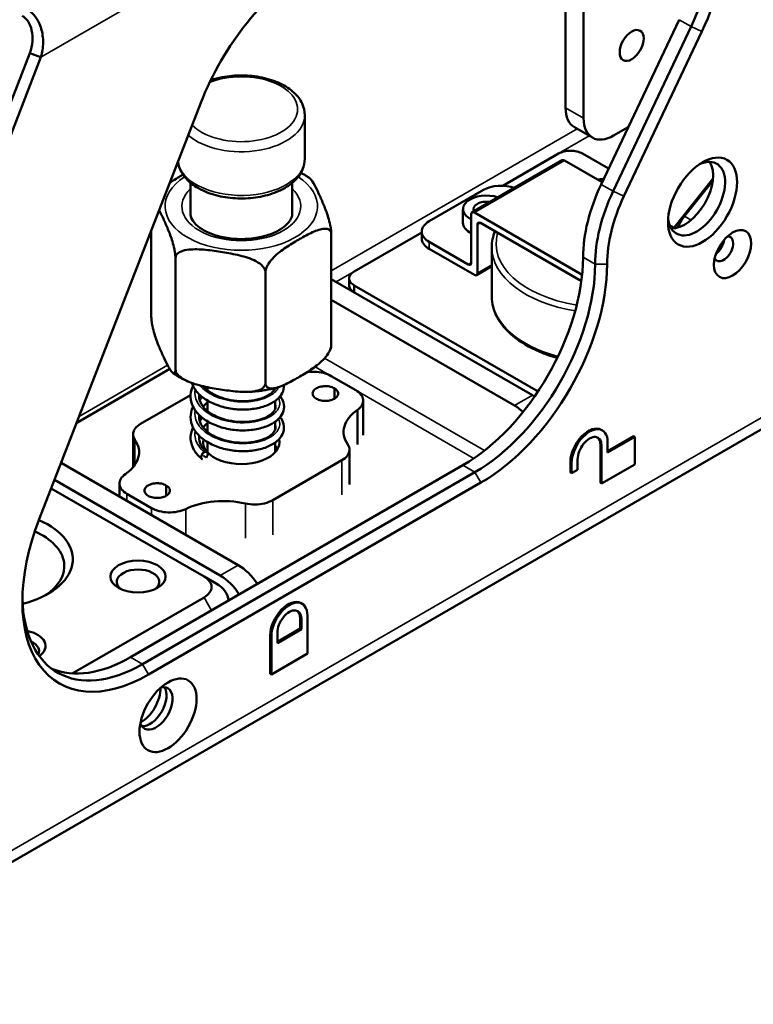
# Paper-space layout 'Sheet_1' of a CAD drawing. Header units: millimetres. Extents: x 0.8 to 58.3, y 0.8 to 58.3.
# Tile 20 of 42: x 51.9 to 55.3, y 10.9 to 15.5. Entities that reach past the tile are written whole.
import ezdxf

# ---------------------------------------------------------------- set-up
doc = ezdxf.new("R2010")
doc.units = ezdxf.units.MM
doc.layers.add('Visible (ISO)', color=7, linetype='Continuous', lineweight=50)
doc.layers.add('Visible Narrow (ISO)', color=7, linetype='Continuous', lineweight=35)

psp = doc.layouts.new('Sheet_1')

# ---------------------------------------------------------------- linework, layer by layer
at = {"layer": 'Visible (ISO)'}
for p, q in [((54.54947, 16.46575), (54.54947, 15.03197)), ((54.46595, 16.41753), (54.46595, 15.08019)), ((54.99178, 15.48869), (54.63055, 14.72532)), ((55.04746, 15.45654), (54.68623, 14.69318)), ((54.73632, 14.67063), (55.09755, 15.434)), ((51.31513, 13.61466), (51.98215, 15.33381)), ((51.36708, 13.59644), (52.0341, 15.31558)), ((52.0341, 15.31558), (51.98215, 15.33381)), ((52.77509, 15.10378), (52.02606, 13.17326)), ((53.25687, 14.84392), (53.25687, 15.04644)), ((54.59024, 14.94186), (54.50672, 14.99008)), ((54.75604, 14.99051), (54.68866, 14.95161)), ((54.03296, 14.59577), (54.45054, 14.83686)), ((54.43254, 14.86803), (54.17465, 14.71913)), ((54.46038, 14.83589), (54.63513, 14.735)), ((54.665, 14.79812), (54.5439, 14.86803)), ((54.96843, 14.52607), (55.14859, 14.75028)), ((52.72643, 14.73286), (52.72643, 14.59158)), ((53.19887, 14.73286), (53.19887, 14.59158)), ((54.08456, 14.69927), (53.83401, 14.55461)), ((55.14733, 14.7395), (55.01716, 14.57757)), ((53.99021, 14.61087), (53.99021, 14.54658)), ((54.02888, 14.36174), (54.02888, 14.58676)), ((54.0428, 14.59479), (54.54255, 14.30627)), ((54.05672, 14.53854), (54.05672, 14.31352)), ((54.539, 14.27617), (54.07064, 14.54658)), ((52.54549, 14.51202), (52.54549, 14.10964)), ((53.37981, 14.4949), (53.37981, 13.98057)), ((53.79942, 14.50249), (53.48602, 14.32156)), ((53.79942, 14.50639), (53.79942, 14.47425)), ((53.83401, 14.45818), (54.01496, 14.3537)), ((53.83401, 14.42603), (54.0428, 14.30548)), ((54.12376, 14.20583), (54.12376, 14.43407)), ((52.65727, 14.38312), (52.65727, 13.86879)), ((54.05264, 14.30451), (54.12376, 14.34557)), ((42.7104, 6.27898), (56.62425, 14.31215)), ((53.07443, 14.31859), (53.07443, 13.80426)), ((53.37981, 14.28644), (54.31284, 13.74776)), ((53.46296, 14.25727), (53.46296, 14.28941)), ((53.48602, 14.25727), (54.33811, 13.76531)), ((53.48602, 14.25727), (53.48602, 14.22512)), ((54.22932, 13.69954), (53.37981, 14.19)), ((52.63073, 13.86954), (52.19965, 13.62066)), ((53.37903, 13.83685), (53.49279, 13.77117)), ((52.79066, 13.78508), (52.79477, 13.78745)), ((52.80517, 13.78526), (52.80517, 13.77156)), ((52.49599, 13.61495), (52.72773, 13.74874)), ((53.39416, 13.73169), (53.39416, 13.7799)), ((54.31284, 13.74776), (54.32241, 13.74223)), ((52.80517, 13.72384), (52.80517, 13.67512)), ((53.12013, 13.72185), (53.12013, 13.68689)), ((53.52739, 13.72292), (53.52739, 13.56219)), ((52.80517, 13.6274), (52.80517, 13.57869)), ((53.12013, 13.62542), (53.12013, 13.59045)), ((52.4614, 13.56712), (52.4614, 13.41482)), ((54.63079, 13.58806), (54.63636, 13.58484)), ((54.66082, 13.48899), (54.78053, 13.5581)), ((54.7861, 13.55489), (54.78053, 13.5581)), ((52.80517, 13.53097), (52.80517, 13.48392)), ((53.12013, 13.52898), (53.12013, 13.48392)), ((54.62742, 13.34112), (54.62742, 13.51792)), ((54.63298, 13.3379), (54.63298, 13.5147)), ((54.66082, 13.48256), (54.7861, 13.55489)), ((54.66082, 13.53078), (54.66082, 13.48256)), ((54.7861, 13.55489), (54.7861, 13.4263)), ((53.4639, 13.49443), (53.4639, 13.3337)), ((52.12738, 13.4344), (52.94873, 12.96019)), ((53.98997, 13.42312), (52.44884, 12.53335)), ((53.42932, 13.4466), (53.10844, 13.26135)), ((54.48822, 13.38934), (54.48822, 13.43755)), ((54.49379, 13.38612), (54.49379, 13.43434)), ((54.52163, 13.45041), (54.52163, 13.40219)), ((54.7861, 13.4263), (54.63298, 13.3379)), ((54.04564, 13.39098), (52.50451, 12.50121)), ((54.49379, 13.38612), (54.48822, 13.38934)), ((54.52163, 13.40219), (54.49379, 13.38612)), ((52.86522, 12.91198), (52.09681, 13.35561)), ((52.39792, 13.33864), (52.39792, 13.27821)), ((54.07348, 13.34276), (52.53235, 12.45299)), ((52.61467, 13.28166), (52.61467, 13.32987)), ((54.63298, 13.3379), (54.62742, 13.34112)), ((52.08153, 13.31622), (52.79005, 12.90715)), ((52.54627, 13.2247), (52.43251, 13.29038)), ((52.79005, 12.90715), (52.84573, 12.87501)), ((52.79005, 12.81072), (52.17929, 12.45809)), ((53.23885, 12.78442), (53.24442, 12.78121)), ((53.23547, 12.66606), (53.23547, 12.71428)), ((53.24104, 12.66285), (53.24104, 12.71107)), ((53.26888, 12.72714), (53.26888, 12.55034)), ((53.12969, 12.60499), (53.23547, 12.66606)), ((53.12969, 12.59856), (53.24104, 12.66285)), ((53.12969, 12.64677), (53.12969, 12.59856)), ((53.24104, 12.66285), (53.23547, 12.66606)), ((53.09628, 12.45712), (53.09628, 12.63392)), ((53.10185, 12.4539), (53.10185, 12.6307)), ((53.26888, 12.55034), (53.10185, 12.4539)), ((53.10185, 12.4539), (53.09628, 12.45712))]:
    psp.add_line(p, q, dxfattribs=at)
for centre, major_axis, start_param, end_param in [((54.60242, 15.58594), (0.3937, 0.68191), 4.85313, 5.4977871), ((54.63026, 15.56987), (0.41339, 0.71601), 4.85313, 5.4977871), ((53.28138, 15.05856), (-0.41339, -0.71601), 3.9269908, 4.9741884), ((54.60515, 15.16056), (-0.09843, -0.17048), 5.4977871, 6.2831853), ((54.68866, 15.11234), (-0.09843, -0.17048), 5.4977871, 7.0685835), ((54.46038, 14.81981), (-0.00984, 0.01705), 5.4977871, 6.2831853), ((55.07284, 14.65908), (-0.0935, -0.16195), 5.5981834, 10.1097799), ((55.01716, 14.69123), (0.0935, 0.16195), 3.4439057, 5.9808722), ((54.16808, 14.65105), (0.11811, 0), 1.0233393, 2.3561945), ((54.96433, 14.62827), (-0.29528, -0.51143), 4.85313, 5.4976036), ((54.09848, 14.61087), (-0.10827, 0), 4.1870417, 7.155802), ((55.02, 14.59613), (0.29528, 0.51143), 1.7115373, 2.3559364), ((55.04784, 14.58005), (0.27559, 0.47734), 1.7115373, 2.3559191), ((54.09848, 14.61087), (-0.05906, 0), 4.4178735, 6.5777008), ((54.0428, 14.57872), (-0.00984, 0.01705), 5.4977871, 7.0685835), ((55.07284, 14.49836), (-0.07874, -0.13638), 4.4505896, 4.8532199), ((53.91753, 14.50639), (-0.11811, 0), 5.4977871, 7.0685835), ((54.09848, 14.54658), (-0.10827, 0), 0, 0.8726167), ((54.07064, 14.5305), (-0.00984, 0.01705), 5.4977871, 7.0685835), ((54.99628, 14.48649), (0.03937, 0.06819), 1.3092863, 1.3955526), ((53.91753, 14.47425), (-0.11811, 0), 0, 0.7853982), ((55.19811, 14.42603), (-0.0315, -0.05455), 5.8980868, 9.8098765), ((55.15635, 14.45014), (-0.0315, -0.05455), 0.938282, 2.2033106), ((53.98997, 14.06603), (-0.3937, -0.68191), 0.7853982, 2.3558503), ((54.01496, 14.36977), (0.00984, -0.01705), 5.4977871, 7.0685835), ((54.04564, 14.03389), (0.3937, 0.68191), 3.9269909, 5.4974861), ((54.07348, 14.01782), (0.41339, 0.71601), 3.9269912, 5.4975119), ((54.0428, 14.32156), (0.00984, -0.01705), 5.4977871, 7.0685835), ((54.31284, 13.58703), (-0.09843, 0.17048), 5.4302988, 5.4977871), ((54.22932, 13.53881), (0.09843, -0.17048), 2.0699722, 2.3561945), ((53.7123, 13.57784), (-0.27559, 0), 5.586766, 6.6570666), ((54.57174, 13.48577), (0.05906, 0.10229), 0, 2.3561945), ((54.57731, 13.48256), (0.05906, 0.10229), 5.4977871, 8.6393798), ((52.96265, 13.53078), (-0.17717, 0), 6.1612754, 9.5643808), ((52.96265, 13.46649), (0.17717, 0), 0.3196873, 0.4758822), ((54.57731, 13.48256), (0.03937, 0.06819), 5.4977871, 8.6393798), ((54.57174, 13.48577), (0.03937, 0.06819), 5.4977871, 6.2124156), ((52.88114, 13.09797), (-0.27559, 0), 4.3385077, 5.404833), ((52.53235, 13.12804), (-0.41339, -0.71601), 4.9741884, 7.0685835), ((51.78785, 12.98752), (0.3937, 0), 5.1340847, 7.2091783), ((51.78785, 12.95537), (0.35433, 0), 5.5519051, 7.1921777), ((52.48383, 12.88304), (0.09843, 0), 5.6383826, 10.0695807), ((52.94873, 12.79947), (-0.09843, 0.17048), 4.8115418, 5.4977871), ((52.70654, 12.85893), (0.11811, 0), 5.4977871, 7.0685835), ((52.70654, 12.79464), (0.19685, 0), 0.0100007, 0.7853982), ((52.86522, 12.75125), (0.09843, -0.17048), 1.6699491, 2.3561945), ((52.50451, 13.14412), (-0.3937, -0.68191), 5.5224847, 7.0685835), ((53.1798, 12.68213), (0.05906, 0.10229), 0, 2.3561945), ((53.18536, 12.67892), (0.05906, 0.10229), 5.4977871, 8.6393798), ((53.18536, 12.67892), (0.03937, 0.06819), 5.4977871, 8.6393798), ((53.1798, 12.68213), (0.03937, 0.06819), 5.4977871, 6.2124156), ((51.92705, 12.5857), (0.12795, 0), 5.5982742, 7.511005), ((51.92705, 12.56159), (0.09843, 0), 5.9965359, 7.1885489), ((52.44884, 13.17626), (-0.3937, -0.68191), 0.0707697, 0.7853982), ((52.56734, 12.29639), (-0.05413, -0.09376), 5.8164457, 9.8915176), ((52.49774, 12.33657), (0.06398, 0.11081), 3.9016677, 5.5231103), ((52.5395, 12.31246), (0.05413, 0.09376), 3.4016436, 6.0231344)]:
    psp.add_ellipse(centre, major_axis=major_axis, ratio=0.5773503, start_param=start_param, end_param=end_param, dxfattribs=at)
for centre, major_axis in [((54.77218, 15.3695), (-0.03937, -0.06819)), ((55.10068, 14.64301), (0.11319, 0.19605)), ((55.23987, 14.40192), (0.06102, 0.1057)), ((52.48383, 12.90715), (-0.12795, 0)), ((52.62302, 12.26424), (-0.0935, -0.16195))]:
    psp.add_ellipse(centre, major_axis=major_axis, ratio=0.5773503, dxfattribs=at)
for points, knots in [([(52.0341, 15.31558), (52.04041, 15.33642), (52.04397, 15.35904), (52.04424, 15.40525), (52.04084, 15.42734), (52.03201, 15.45705), (52.02835, 15.46661), (52.01756, 15.48914), (52.00966, 15.50132), (51.99156, 15.52184), (51.98161, 15.53009), (51.97096, 15.53629)], [-0.63016203, -0.63016203, -0.63016203, -0.63016203, -0.47407676, -0.47407676, -0.31448935, -0.31448935, -0.23437553, -0.23437553, -0.11529655, -0.11529655, -0.000001, -0.000001, -0.000001, -0.000001]), ([(51.94685, 15.5063), (51.95205, 15.50333), (51.95693, 15.49962), (51.96606, 15.49083), (51.97026, 15.48574), (51.98174, 15.46851), (51.98735, 15.45489), (51.99512, 15.42199), (51.99565, 15.40434), (51.99323, 15.37025), (51.98901, 15.35119), (51.98215, 15.33381)], [0.000001, 0.000001, 0.000001, 0.000001, 0.05588374, 0.05588374, 0.11298919, 0.11298919, 0.23139156, 0.23139156, 0.37741708, 0.37741708, 0.56200501, 0.56200501, 0.56200501, 0.56200501]), ([(53.25687, 15.04644), (53.25687, 15.06479), (53.25257, 15.08306), (53.23606, 15.11831), (53.22329, 15.13506), (53.1896, 15.16663), (53.16776, 15.18095), (53.11773, 15.20483), (53.0893, 15.21418), (53.02947, 15.22684), (52.99809, 15.23017), (52.93535, 15.23069), (52.904, 15.2279), (52.85564, 15.21862), (52.83775, 15.21396), (52.82072, 15.20823)], [0.7853982, 0.7853982, 0.7853982, 0.7853982, 1.0494452, 1.0494452, 1.3375527, 1.3375527, 1.6655221, 1.6655221, 2.0050425, 2.0050425, 2.3419381, 2.3419381, 2.6771726, 2.6771726, 2.8837255, 2.8837255, 2.8837255, 2.8837255]), ([(54.43254, 14.86803), (54.43999, 14.87216), (54.44874, 14.87564), (54.45832, 14.87794), (54.46775, 14.88021), (54.47799, 14.88134), (54.48822, 14.88134), (54.49846, 14.88134), (54.50869, 14.88021), (54.51812, 14.87794), (54.5277, 14.87564), (54.53646, 14.87216), (54.5439, 14.86803)], [0, 0, 0, 0, 0.2520177, 0.2520177, 0.2520177, 0.5, 0.5, 0.5, 0.7479823, 0.7479823, 0.7479823, 1, 1, 1, 1]), ([(52.66916, 14.83076), (52.67068, 14.81687), (52.67463, 14.80326), (52.68925, 14.77205), (52.70201, 14.7553), (52.7357, 14.72373), (52.75754, 14.70941), (52.80758, 14.68553), (52.836, 14.67618), (52.89584, 14.66352), (52.92721, 14.66019), (52.98995, 14.65967), (53.02131, 14.66246), (53.08127, 14.67397), (53.10987, 14.68271), (53.16167, 14.70581), (53.18486, 14.7202), (53.2225, 14.75383), (53.23724, 14.77302), (53.25321, 14.81007), (53.25687, 14.82697), (53.25687, 14.84392)], [3.9902496, 3.9902496, 3.9902496, 3.9902496, 4.1910379, 4.1910379, 4.4791453, 4.4791453, 4.8071147, 4.8071147, 5.1466351, 5.1466351, 5.4835308, 5.4835308, 5.8187653, 5.8187653, 6.1554022, 6.1554022, 6.4948675, 6.4948675, 6.8246774, 6.8246774, 7.0685835, 7.0685835, 7.0685835, 7.0685835]), ([(52.63068, 14.73157), (52.63384, 14.73381), (52.63701, 14.73601), (52.65773, 14.75006), (52.67547, 14.76088), (52.69198, 14.77051)], [2.14481068, 2.14481068, 2.14481068, 2.14481068, 2.17647417, 2.17647417, 2.35076996, 2.35076996, 2.35076996, 2.35076996]), ([(53.23868, 14.77902), (53.23901, 14.77884), (53.23935, 14.77866), (53.24432, 14.77601), (53.24888, 14.77346), (53.25787, 14.76821), (53.2623, 14.76551), (53.27099, 14.75997), (53.27527, 14.75713), (53.27946, 14.75421)], [4.67072865, 4.67072865, 4.67072865, 4.67072865, 4.67390706, 4.67390706, 4.71774306, 4.71774306, 4.76157906, 4.76157906, 4.80541506, 4.80541506, 4.80541506, 4.80541506]), ([(53.27947, 14.75416), (53.28036, 14.75356), (53.28125, 14.75282), (53.28834, 14.74599), (53.29547, 14.73416), (53.30993, 14.70699), (53.31726, 14.69168), (53.32392, 14.67731), (53.33059, 14.66294), (53.33792, 14.64668), (53.35238, 14.61154), (53.35951, 14.59265), (53.3688, 14.56157), (53.37227, 14.5484), (53.37627, 14.52894), (53.37783, 14.51976), (53.37937, 14.50636), (53.37981, 14.49975), (53.37981, 14.4949)], [1.9531942, 1.9531942, 1.9531942, 1.9531942, 1.9801263, 1.9801263, 2.1764742, 2.1764742, 2.372822, 2.372822, 2.372822, 2.5691699, 2.5691699, 2.7655178, 2.7655178, 2.861543, 2.861543, 2.9207627, 2.9207627, 2.9660275, 2.9660275, 2.9660275, 2.9660275]), ([(52.65727, 14.38312), (52.65727, 14.38797), (52.65683, 14.39458), (52.65528, 14.40798), (52.65373, 14.41716), (52.64973, 14.43662), (52.64625, 14.44979), (52.63696, 14.48087), (52.62983, 14.49977), (52.61538, 14.5349), (52.60805, 14.55116), (52.60138, 14.56553), (52.59522, 14.5788), (52.5885, 14.59288), (52.58182, 14.60565)], [1.77961652, 1.77961652, 1.77961652, 1.77961652, 1.82488137, 1.82488137, 1.8841011, 1.8841011, 1.9801263, 1.9801263, 2.17647417, 2.17647417, 2.37282203, 2.37282203, 2.37282203, 2.55414315, 2.55414315, 2.55414315, 2.55414315]), ([(53.19887, 14.59158), (53.19887, 14.58411), (53.19735, 14.57657), (53.18861, 14.55653), (53.17871, 14.54335), (53.15102, 14.52052), (53.13525, 14.51077), (53.09827, 14.49397), (53.07709, 14.48693), (53.03116, 14.47656), (53.00638, 14.4733), (52.95592, 14.47115), (52.93025, 14.4723), (52.88104, 14.47889), (52.8575, 14.48432), (52.81529, 14.49855), (52.79658, 14.50731), (52.7658, 14.52655), (52.75369, 14.53698), (52.73597, 14.55796), (52.73069, 14.56834), (52.727, 14.58257), (52.72643, 14.58708), (52.72643, 14.59158)], [5.4977871, 5.4977871, 5.4977871, 5.4977871, 5.7443637, 5.7443637, 6.1084817, 6.1084817, 6.4019696, 6.4019696, 6.6959446, 6.6959446, 6.9949448, 6.9949448, 7.2965054, 7.2965054, 7.5971635, 7.5971635, 7.8936383, 7.8936383, 8.1856605, 8.1856605, 8.4909071, 8.4909071, 8.6393798, 8.6393798, 8.6393798, 8.6393798]), ([(53.37981, 14.4949), (53.37981, 14.49975), (53.3786, 14.5047), (53.37438, 14.51235), (53.37013, 14.51571), (53.35921, 14.52026), (53.34972, 14.52045), (53.32434, 14.51686), (53.30486, 14.50915), (53.26536, 14.49033), (53.24534, 14.47925), (53.22712, 14.46873), (53.2089, 14.45821), (53.18889, 14.44618), (53.14939, 14.41939), (53.12991, 14.40461), (53.10453, 14.37889), (53.09503, 14.36773), (53.08411, 14.35058), (53.07986, 14.3423), (53.07565, 14.32979), (53.07443, 14.32344), (53.07443, 14.31859)], [1.7796165, 1.7796165, 1.7796165, 1.7796165, 1.8248814, 1.8248814, 1.8841011, 1.8841011, 1.9801263, 1.9801263, 2.1764742, 2.1764742, 2.372822, 2.372822, 2.372822, 2.5691699, 2.5691699, 2.7655178, 2.7655178, 2.861543, 2.861543, 2.9207627, 2.9207627, 2.9660275, 2.9660275, 2.9660275, 2.9660275]), ([(53.07443, 14.31859), (53.07443, 14.32344), (53.07277, 14.32934), (53.06701, 14.34031), (53.0612, 14.34703), (53.04629, 14.36019), (53.03332, 14.36788), (52.99865, 14.38431), (52.97204, 14.39195), (52.91808, 14.40429), (52.89074, 14.40899), (52.86585, 14.41284), (52.84096, 14.41669), (52.81362, 14.42045), (52.75966, 14.42481), (52.73306, 14.42539), (52.69838, 14.41969), (52.68541, 14.41602), (52.6705, 14.40747), (52.66469, 14.40256), (52.65893, 14.39336), (52.65727, 14.38797), (52.65727, 14.38312)], [1.7796165, 1.7796165, 1.7796165, 1.7796165, 1.8248814, 1.8248814, 1.8841011, 1.8841011, 1.9801263, 1.9801263, 2.1764742, 2.1764742, 2.372822, 2.372822, 2.372822, 2.5691699, 2.5691699, 2.7655178, 2.7655178, 2.861543, 2.861543, 2.9207627, 2.9207627, 2.9660275, 2.9660275, 2.9660275, 2.9660275]), ([(53.48602, 14.25727), (53.47887, 14.26156), (53.47285, 14.26662), (53.46886, 14.27215), (53.46493, 14.27759), (53.46296, 14.2835), (53.46296, 14.28941), (53.46296, 14.29532), (53.46493, 14.30123), (53.46886, 14.30667), (53.47285, 14.31221), (53.47887, 14.31726), (53.48602, 14.32156)], [0, 0, 0, 0, 0.2520177, 0.2520177, 0.2520177, 0.5, 0.5, 0.5, 0.7479823, 0.7479823, 0.7479823, 1, 1, 1, 1]), ([(53.46296, 14.25727), (53.46296, 14.25136), (53.46493, 14.24545), (53.46886, 14.24), (53.47285, 14.23447), (53.47887, 14.22942), (53.48602, 14.22512)], [0.5, 0.5, 0.5, 0.5, 0.7479823, 0.7479823, 0.7479823, 1, 1, 1, 1]), ([(54.12376, 14.20583), (54.12376, 14.17306), (54.13236, 14.14036), (54.16573, 14.07771), (54.19112, 14.04789), (54.2567, 13.99372), (54.2975, 13.96963), (54.36993, 13.93875), (54.39802, 13.92897), (54.42737, 13.92079)], [3.9269908, 3.9269908, 3.9269908, 3.9269908, 4.2253303, 4.2253303, 4.5370702, 4.5370702, 4.8618401, 4.8618401, 5.0478454, 5.0478454, 5.0478454, 5.0478454]), ([(52.54549, 14.10964), (52.54549, 14.10479), (52.54594, 14.09818), (52.54748, 14.08478), (52.54904, 14.0756), (52.55303, 14.05614), (52.55651, 14.04297), (52.5658, 14.01189), (52.57293, 13.993), (52.58739, 13.95786), (52.59471, 13.9416), (52.60805, 13.91286), (52.61538, 13.89754), (52.62983, 13.87038), (52.63696, 13.85855), (52.64625, 13.8496), (52.64973, 13.84779), (52.65373, 13.85003), (52.65528, 13.85249), (52.65683, 13.85925), (52.65727, 13.86394), (52.65727, 13.86879)], [-1.7796165, -1.7796165, -1.7796165, -1.7796165, -1.7343517, -1.7343517, -1.6751319, -1.6751319, -1.5791067, -1.5791067, -1.3827589, -1.3827589, -1.186411, -1.186411, -0.9900632, -0.9900632, -0.7937153, -0.7937153, -0.6976901, -0.6976901, -0.6384704, -0.6384704, -0.5932055, -0.5932055, -0.5932055, -0.5932055]), ([(53.07443, 13.80426), (53.07443, 13.79941), (53.07565, 13.79446), (53.07986, 13.78681), (53.08411, 13.78345), (53.09503, 13.7789), (53.10453, 13.7787), (53.12991, 13.78229), (53.14939, 13.79001), (53.18889, 13.80882), (53.2089, 13.8199), (53.24534, 13.84094), (53.26536, 13.85297), (53.30486, 13.87977), (53.32434, 13.89454), (53.34972, 13.92026), (53.35921, 13.93142), (53.37013, 13.94858), (53.37438, 13.95685), (53.3786, 13.96937), (53.37981, 13.97572), (53.37981, 13.98057)], [-1.7796165, -1.7796165, -1.7796165, -1.7796165, -1.7343517, -1.7343517, -1.6751319, -1.6751319, -1.5791067, -1.5791067, -1.3827589, -1.3827589, -1.186411, -1.186411, -0.9900632, -0.9900632, -0.7937153, -0.7937153, -0.6976901, -0.6976901, -0.6384704, -0.6384704, -0.5932055, -0.5932055, -0.5932055, -0.5932055]), ([(53.37981, 13.98057), (53.37981, 13.97572), (53.37937, 13.97103), (53.3784, 13.96677), (53.37801, 13.96561), (53.37757, 13.96461)], [-1.779616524, -1.779616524, -1.779616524, -1.779616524, -1.734351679, -1.734351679, -1.713783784, -1.713783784, -1.713783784, -1.713783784]), ([(53.37759, 13.96456), (53.37722, 13.96372), (53.37686, 13.96289), (53.37611, 13.96122), (53.37574, 13.96039), (53.37497, 13.95874), (53.37458, 13.95791), (53.3738, 13.95627), (53.3734, 13.95545), (53.3726, 13.95381), (53.37219, 13.953), (53.37178, 13.95218)], [5.742148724, 5.742148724, 5.742148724, 5.742148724, 5.750253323, 5.750253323, 5.758357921, 5.758357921, 5.76646252, 5.76646252, 5.774567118, 5.774567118, 5.782671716, 5.782671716, 5.782671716, 5.782671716]), ([(52.71419, 13.81207), (52.70931, 13.81426), (52.70448, 13.81651), (52.69495, 13.82118), (52.69025, 13.82358), (52.68099, 13.82853), (52.67642, 13.83108), (52.66743, 13.83633), (52.66301, 13.83902), (52.65431, 13.84456), (52.65004, 13.84741), (52.64584, 13.85033)], [1.44464241, 1.44464241, 1.44464241, 1.44464241, 1.48847841, 1.48847841, 1.53231441, 1.53231441, 1.5761504, 1.5761504, 1.6199864, 1.6199864, 1.6638224, 1.6638224, 1.6638224, 1.6638224]), ([(52.65727, 13.86879), (52.65727, 13.86394), (52.65893, 13.85804), (52.66469, 13.84706), (52.6705, 13.84035), (52.68541, 13.82718), (52.69838, 13.8195), (52.73306, 13.80307), (52.75966, 13.79542), (52.81362, 13.78309), (52.84096, 13.77839), (52.89074, 13.77068), (52.91808, 13.76693), (52.97204, 13.76257), (52.99865, 13.76199), (53.03332, 13.76769), (53.04629, 13.77136), (53.0612, 13.7799), (53.06701, 13.78482), (53.07277, 13.79402), (53.07443, 13.79941), (53.07443, 13.80426)], [-1.7796165, -1.7796165, -1.7796165, -1.7796165, -1.7343517, -1.7343517, -1.6751319, -1.6751319, -1.5791067, -1.5791067, -1.3827589, -1.3827589, -1.186411, -1.186411, -0.9900632, -0.9900632, -0.7937153, -0.7937153, -0.6976901, -0.6976901, -0.6384704, -0.6384704, -0.5932055, -0.5932055, -0.5932055, -0.5932055]), ([(53.26765, 13.85491), (53.27852, 13.85644), (53.30432, 13.85784), (53.34426, 13.85254), (53.36856, 13.8427), (53.37903, 13.83685)], [0.30833985, 0.30833985, 0.30833985, 0.30833985, 0.50048631, 0.74845056, 1, 1, 1, 1]), ([(53.14254, 13.74312), (53.14956, 13.73437), (53.15483, 13.72477), (53.16159, 13.70179), (53.16152, 13.68781), (53.15426, 13.66367), (53.14807, 13.65291), (53.13034, 13.63244), (53.11804, 13.62291), (53.08796, 13.6062), (53.06927, 13.59913), (53.02831, 13.58898), (53.00542, 13.58585), (52.95938, 13.58412), (52.93571, 13.58555), (52.89012, 13.59303), (52.86762, 13.59909), (52.82631, 13.6151), (52.80701, 13.62527), (52.77393, 13.64871), (52.75974, 13.66246), (52.73887, 13.69247), (52.73183, 13.70904), (52.72641, 13.74166), (52.72742, 13.758), (52.73377, 13.7795), (52.73612, 13.78553), (52.73901, 13.79141)], [5.2434274, 5.2434274, 5.2434274, 5.2434274, 5.3707555, 5.3707555, 5.5336763, 5.5336763, 5.6759075, 5.6759075, 5.8362823, 5.8362823, 6.0138647, 6.0138647, 6.1951791, 6.1951791, 6.3717529, 6.3717529, 6.5477707, 6.5477707, 6.7251758, 6.7251758, 6.9044517, 6.9044517, 7.0819509, 7.0819509, 7.248013, 7.248013, 7.3139054, 7.3139054, 7.3139054, 7.3139054]), ([(53.16053, 13.79543), (53.16055, 13.79501), (53.16057, 13.79459), (53.16107, 13.78189), (53.15808, 13.76939), (53.14653, 13.74696), (53.13806, 13.73666), (53.11558, 13.71752), (53.10071, 13.70883), (53.06579, 13.69437), (53.04494, 13.68875), (53.00111, 13.68192), (52.97759, 13.68048), (52.93125, 13.68245), (52.90787, 13.68582), (52.86348, 13.69682), (52.84195, 13.70464), (52.80344, 13.72384), (52.78604, 13.7354), (52.75733, 13.76166), (52.7458, 13.77687), (52.73652, 13.7967), (52.73498, 13.80047), (52.73365, 13.8043)], [8.8176471, 8.8176471, 8.8176471, 8.8176471, 8.8227807, 8.8227807, 8.9734113, 8.9734113, 9.120388, 9.120388, 9.2884623, 9.2884623, 9.4697635, 9.4697635, 9.6490134, 9.6490134, 9.8246856, 9.8246856, 10.0017361, 10.0017361, 10.1797302, 10.1797302, 10.3594131, 10.3594131, 10.4007091, 10.4007091, 10.4007091, 10.4007091]), ([(52.78709, 13.78915), (52.79478, 13.77994), (52.80477, 13.77114), (52.82925, 13.75456), (52.84429, 13.74674), (52.87697, 13.73394), (52.89507, 13.72884), (52.93209, 13.72204), (52.9515, 13.72034), (52.98899, 13.72052), (53.00753, 13.72227), (53.04138, 13.72851), (53.05714, 13.73313), (53.08344, 13.74434), (53.09441, 13.75102), (53.1103, 13.76475), (53.11557, 13.77197), (53.11876, 13.77931), (53.11909, 13.78013), (53.11938, 13.78095)], [14.5266462, 14.5266462, 14.5266462, 14.5266462, 14.6570557, 14.6570557, 14.7982293, 14.7982293, 14.9413707, 14.9413707, 15.0862644, 15.0862644, 15.2311626, 15.2311626, 15.3763226, 15.3763226, 15.5186222, 15.5186222, 15.6576085, 15.6576085, 15.6754936, 15.6754936, 15.6754936, 15.6754936]), ([(53.39416, 13.7799), (53.38768, 13.78342), (53.37243, 13.78919), (53.34543, 13.79078), (53.32003, 13.78568), (53.3009, 13.77472), (53.29182, 13.76003), (53.29446, 13.74433), (53.3045, 13.73544), (53.31064, 13.73169)], [0, 0, 0, 0, 0.1450141, 0.2865646, 0.4273562, 0.5701015, 0.7111363, 0.8541103, 1, 1, 1, 1]), ([(52.76758, 13.7524), (52.76712, 13.74911), (52.76692, 13.74581), (52.76711, 13.73032), (52.77067, 13.71792), (52.78475, 13.69404), (52.79543, 13.6824), (52.82107, 13.663), (52.83559, 13.65462), (52.86723, 13.64081), (52.8847, 13.63518), (52.92101, 13.62715), (52.94033, 13.62473), (52.97808, 13.62355), (52.99698, 13.62473), (53.03192, 13.62986), (53.04841, 13.63398), (53.0764, 13.64436), (53.08838, 13.65072), (53.10639, 13.6642), (53.11275, 13.67148), (53.12038, 13.68517), (53.12169, 13.6914), (53.12101, 13.69942), (53.12067, 13.70129), (53.12013, 13.70323)], [17.1754481, 17.1754481, 17.1754481, 17.1754481, 17.2206425, 17.2206425, 17.3868038, 17.3868038, 17.5497701, 17.5497701, 17.6928315, 17.6928315, 17.8343779, 17.8343779, 17.9790494, 17.9790494, 18.1242268, 18.1242268, 18.2697327, 18.2697327, 18.4122921, 18.4122921, 18.5518799, 18.5518799, 18.6966195, 18.6966195, 18.740648, 18.740648, 18.740648, 18.740648]), ([(52.76764, 13.73379), (52.77047, 13.73658), (52.77342, 13.7393), (52.77695, 13.74234), (52.77741, 13.74273), (52.77787, 13.74312)], [4.087984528, 4.087984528, 4.087984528, 4.087984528, 4.124685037, 4.124685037, 4.130129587, 4.130129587, 4.130129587, 4.130129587]), ([(53.12433, 13.78219), (53.11631, 13.78015), (53.10821, 13.77827), (53.09187, 13.77482), (53.08363, 13.77326), (53.06702, 13.77044), (53.05865, 13.76919), (53.04183, 13.76701), (53.03337, 13.76608), (53.01639, 13.76453), (53.00787, 13.76391), (52.99932, 13.76346)], [0.37072174, 0.37072174, 0.37072174, 0.37072174, 0.43523698, 0.43523698, 0.49975221, 0.49975221, 0.56426745, 0.56426745, 0.62878268, 0.62878268, 0.69329792, 0.69329792, 0.69329792, 0.69329792]), ([(53.31064, 13.73169), (53.31711, 13.72817), (53.33236, 13.7224), (53.35936, 13.72081), (53.38476, 13.72592), (53.4039, 13.73687), (53.41297, 13.75156), (53.41033, 13.76726), (53.40029, 13.77615), (53.39416, 13.7799)], [0, 0, 0, 0, 0.1450141, 0.2865646, 0.4273562, 0.5701015, 0.7111363, 0.8541103, 1, 1, 1, 1]), ([(53.49279, 13.77117), (53.50292, 13.76513), (53.51997, 13.7511), (53.52988, 13.72618), (53.52405, 13.70105), (53.50966, 13.68635), (53.50089, 13.67991)], [0, 0, 0, 0, 0.2534849, 0.503357, 0.7532291, 1, 1, 1, 1]), ([(53.14255, 13.64668), (53.1456, 13.64288), (53.1483, 13.63894), (53.15796, 13.62209), (53.16154, 13.60748), (53.1595, 13.58135), (53.15533, 13.56955), (53.14178, 13.54788), (53.1321, 13.53781), (53.10715, 13.51939), (53.09093, 13.51115), (53.0538, 13.49805), (53.03223, 13.49326), (52.98742, 13.48807), (52.96361, 13.48753), (52.91729, 13.49139), (52.89418, 13.49567), (52.85071, 13.50836), (52.82985, 13.51699), (52.79309, 13.53763), (52.77672, 13.5498), (52.75044, 13.57739), (52.74031, 13.59318), (52.72853, 13.62537), (52.72642, 13.64216), (52.7296, 13.67094), (52.73328, 13.68332), (52.73901, 13.69497)], [1.8608747, 1.8608747, 1.8608747, 1.8608747, 1.9162543, 1.9162543, 2.0904747, 2.0904747, 2.2365362, 2.2365362, 2.3872831, 2.3872831, 2.5593146, 2.5593146, 2.7403829, 2.7403829, 2.9195809, 2.9195809, 3.0948973, 3.0948973, 3.2719376, 3.2719376, 3.4497382, 3.4497382, 3.6293653, 3.6293653, 3.8003952, 3.8003952, 3.9313284, 3.9313284, 3.9313284, 3.9313284]), ([(52.80517, 13.71473), (52.7978, 13.70868), (52.79142, 13.70229), (52.78589, 13.6955), (52.78563, 13.69518), (52.78538, 13.69486)], [19.820377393, 19.820377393, 19.820377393, 19.820377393, 19.91185072, 19.91185072, 19.916348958, 19.916348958, 19.916348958, 19.916348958]), ([(52.76759, 13.65604), (52.76648, 13.64811), (52.76682, 13.64003), (52.77142, 13.6196), (52.77807, 13.60669), (52.79766, 13.58403), (52.81021, 13.57383), (52.83846, 13.55674), (52.85407, 13.54951), (52.88776, 13.53786), (52.90634, 13.53339), (52.94382, 13.52798), (52.96321, 13.52707), (53.00029, 13.52858), (53.01844, 13.53093), (53.05108, 13.53833), (53.06598, 13.54347), (53.09033, 13.55544), (53.10014, 13.56237), (53.11378, 13.57625), (53.11795, 13.58331), (53.12172, 13.59558), (53.12176, 13.60097), (53.12013, 13.60679)], [20.0957181, 20.0957181, 20.0957181, 20.0957181, 20.2047277, 20.2047277, 20.375441, 20.375441, 20.5287252, 20.5287252, 20.6687347, 20.6687347, 20.8126618, 20.8126618, 20.95751, 20.95751, 21.1027475, 21.1027475, 21.2475229, 21.2475229, 21.389166, 21.389166, 21.5279429, 21.5279429, 21.6612022, 21.6612022, 21.6612022, 21.6612022]), ([(53.50056, 13.51895), (53.50069, 13.52906), (53.50099, 13.56032), (53.50087, 13.61338), (53.5009, 13.65753), (53.50089, 13.67991)], [0.17295996, 0.17295996, 0.17295996, 0.17295996, 0.33333333, 0.66666667, 1, 1, 1, 1]), ([(52.46956, 13.54182), (52.46424, 13.55002), (52.45835, 13.5676), (52.46786, 13.59391), (52.48544, 13.60867), (52.49599, 13.61495)], [0, 0, 0, 0, 0.3339853, 0.6659447, 1, 1, 1, 1]), ([(52.80517, 13.61829), (52.80081, 13.61471), (52.7968, 13.61102), (52.79035, 13.60436), (52.78774, 13.60139), (52.78535, 13.59839)], [22.74157686, 22.74157686, 22.74157686, 22.74157686, 22.795725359, 22.795725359, 22.837845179, 22.837845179, 22.837845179, 22.837845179]), ([(52.77984, 13.45219), (52.7646, 13.46455), (52.752, 13.47889), (52.73441, 13.50948), (52.72908, 13.52614), (52.72672, 13.55844), (52.72919, 13.57446), (52.73619, 13.59248), (52.73753, 13.59553), (52.73902, 13.59855)], [0, 0, 0, 0, 0.17678055, 0.17678055, 0.3509474, 0.3509474, 0.51510809, 0.51510809, 0.54901688, 0.54901688, 0.54901688, 0.54901688]), ([(52.76758, 13.55954), (52.76691, 13.5547), (52.76678, 13.54981), (52.7682, 13.53258), (52.77283, 13.51985), (52.78685, 13.49936), (52.79439, 13.49117), (52.80346, 13.48365)], [23.01724991, 23.01724991, 23.01724991, 23.01724991, 23.08361924, 23.08361924, 23.25294615, 23.25294615, 23.36895243, 23.36895243, 23.36895243, 23.36895243]), ([(52.42512, 13.38213), (52.44065, 13.39308), (52.46709, 13.41724), (52.48828, 13.45818), (52.49037, 13.50089), (52.47836, 13.52862), (52.46956, 13.54182)], [0, 0, 0, 0, 0.2509473, 0.5, 0.7490527, 1, 1, 1, 1]), ([(53.45575, 13.51973), (53.46106, 13.51154), (53.46402, 13.50272), (53.4639, 13.49391), (53.46378, 13.48517), (53.46062, 13.47643), (53.45467, 13.46839), (53.44868, 13.46029), (53.43986, 13.45289), (53.42932, 13.4466)], [0, 0, 0, 0, 0.3339853, 0.3339853, 0.3339853, 0.6659447, 0.6659447, 0.6659447, 1, 1, 1, 1]), ([(52.78247, 13.45078), (52.78242, 13.45079), (52.78237, 13.45081), (52.78143, 13.45112), (52.78061, 13.45157), (52.77908, 13.45279), (52.77843, 13.45356), (52.77752, 13.45512), (52.7772, 13.45583), (52.77669, 13.45747), (52.77652, 13.45841), (52.77635, 13.46041), (52.77635, 13.46147), (52.77657, 13.46367), (52.77678, 13.4648), (52.77738, 13.46707), (52.77776, 13.4682), (52.77868, 13.47041), (52.77922, 13.47151), (52.78043, 13.47363), (52.7811, 13.47467), (52.78256, 13.47664), (52.78334, 13.47757), (52.7854, 13.47977), (52.78673, 13.48095), (52.78926, 13.48277), (52.79043, 13.48346), (52.79162, 13.48402)], [-0.12601599, -0.12601599, -0.12601599, -0.12601599, -0.12542801, -0.12542801, -0.11437569, -0.11437569, -0.10219719, -0.10219719, -0.09369941, -0.09369941, -0.08390592, -0.08390592, -0.07388561, -0.07388561, -0.06388205, -0.06388205, -0.05425798, -0.05425798, -0.04480938, -0.04480938, -0.03532117, -0.03532117, -0.02589012, -0.02589012, -0.01170664, -0.01170664, -0.000001, -0.000001, -0.000001, -0.000001]), ([(52.78542, 13.46834), (52.78469, 13.46878), (52.78384, 13.46929), (52.78191, 13.47044), (52.78069, 13.47116), (52.77944, 13.47187)], [-0.0072051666, -0.0072051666, -0.0072051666, -0.0072051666, -0.0063592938, -0.0063592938, -0.0052836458, -0.0052836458, -0.0052836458, -0.0052836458]), ([(52.79032, 13.46542), (52.78972, 13.46577), (52.78912, 13.46613), (52.78844, 13.46654), (52.78832, 13.4666), (52.78819, 13.46668)], [-0.0110930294, -0.0110930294, -0.0110930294, -0.0110930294, -0.0089272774, -0.0089272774, -0.0086364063, -0.0086364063, -0.0086364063, -0.0086364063]), ([(52.79162, 13.48402), (52.79168, 13.48405), (52.79174, 13.48408), (52.79181, 13.4841), (52.7919, 13.48415), (52.792, 13.48419), (52.7921, 13.48424), (52.79224, 13.4843), (52.79237, 13.48435), (52.79251, 13.48441)], [0, 0, 0, 0, 0.2121378, 0.2121378, 0.2121378, 0.5499185, 0.5499185, 0.5499185, 1, 1, 1, 1]), ([(52.79251, 13.48441), (52.79253, 13.48442), (52.79254, 13.48444), (52.79256, 13.48445), (52.79256, 13.48445), (52.79257, 13.48445), (52.79258, 13.48445), (52.79258, 13.48445), (52.79259, 13.48445), (52.7926, 13.48445), (52.7926, 13.48445), (52.79261, 13.48445), (52.79262, 13.48445), (52.79266, 13.48447), (52.79269, 13.48449), (52.79283, 13.48454), (52.79288, 13.48455), (52.79316, 13.48466), (52.79332, 13.48472), (52.7939, 13.48492), (52.79427, 13.48503), (52.79544, 13.48533), (52.79621, 13.48546), (52.79785, 13.48559), (52.7987, 13.48555), (52.80032, 13.48528), (52.80109, 13.48505), (52.80252, 13.48437), (52.80318, 13.48392), (52.80436, 13.48284), (52.80488, 13.4822), (52.80575, 13.48074), (52.8061, 13.47992), (52.80661, 13.47814), (52.80677, 13.47718), (52.8069, 13.47516), (52.80687, 13.47409), (52.80662, 13.47191), (52.80639, 13.47079), (52.80582, 13.46873), (52.80551, 13.46779), (52.80461, 13.46554), (52.80395, 13.46422), (52.80252, 13.46178), (52.80175, 13.46064), (52.80086, 13.45951), (52.80081, 13.45945), (52.80077, 13.4594)], [-0.12798587, -0.12798587, -0.12798587, -0.12798587, -0.12706721, -0.12706721, -0.12665361, -0.12665361, -0.12626744, -0.12626744, -0.12560773, -0.12560773, -0.12510577, -0.12510577, -0.12422906, -0.12422906, -0.12140128, -0.12140128, -0.11897066, -0.11897066, -0.11656832, -0.11656832, -0.11289928, -0.11289928, -0.10508074, -0.10508074, -0.09599265, -0.09599265, -0.08670053, -0.08670053, -0.07726351, -0.07726351, -0.06776127, -0.06776127, -0.05818611, -0.05818611, -0.0486478, -0.0486478, -0.03900101, -0.03900101, -0.02938614, -0.02938614, -0.02161827, -0.02161827, -0.01041907, -0.01041907, 0, 0, 0.0005409, 0.0005409, 0.0005409, 0.0005409]), ([(52.78247, 13.45078), (52.78244, 13.4508), (52.78241, 13.45083), (52.78159, 13.45156), (52.78083, 13.45226), (52.77929, 13.45372), (52.77838, 13.45463), (52.7777, 13.45532), (52.77751, 13.45552), (52.77732, 13.45572)], [-0.000402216, -0.000402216, -0.000402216, -0.000402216, 0, 0, 0.011061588, 0.011061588, 0.022537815, 0.022537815, 0.026531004, 0.026531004, 0.026531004, 0.026531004]), ([(52.79443, 13.463), (52.79421, 13.46313), (52.79399, 13.46325), (52.793, 13.46384), (52.7924, 13.46419), (52.79177, 13.46456)], [-0.0157803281, -0.0157803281, -0.0157803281, -0.0157803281, -0.0151434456, -0.0151434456, -0.0128444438, -0.0128444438, -0.0128444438, -0.0128444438]), ([(52.80077, 13.4594), (52.80073, 13.45942), (52.8007, 13.45944), (52.7998, 13.45994), (52.79895, 13.46042), (52.7975, 13.46124), (52.79688, 13.46159), (52.79626, 13.46194)], [-0.0219477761, -0.0219477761, -0.0219477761, -0.0219477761, -0.0218401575, -0.0218401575, -0.0191841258, -0.0191841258, -0.0174841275, -0.0174841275, -0.0174841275, -0.0174841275]), ([(52.43251, 13.29038), (52.42239, 13.29642), (52.40534, 13.31045), (52.39543, 13.33536), (52.4013, 13.3607), (52.41601, 13.37557), (52.42512, 13.38213)], [0, 0, 0, 0, 0.251793, 0.5, 0.748207, 1, 1, 1, 1]), ([(52.61467, 13.32987), (52.60819, 13.33339), (52.59295, 13.33915), (52.56594, 13.34074), (52.54054, 13.33564), (52.52141, 13.32468), (52.51234, 13.31), (52.51498, 13.2943), (52.52501, 13.28541), (52.53115, 13.28165)], [0, 0, 0, 0, 0.1450141, 0.2865646, 0.4273562, 0.5701015, 0.7111363, 0.8541103, 1, 1, 1, 1]), ([(52.53115, 13.28165), (52.53763, 13.27813), (52.55287, 13.27237), (52.57988, 13.27077), (52.60528, 13.27588), (52.62441, 13.28683), (52.63348, 13.30152), (52.63084, 13.31722), (52.62081, 13.32611), (52.61467, 13.32987)], [0, 0, 0, 0, 0.1450141, 0.2865646, 0.4273562, 0.5701015, 0.7111363, 0.8541103, 1, 1, 1, 1]), ([(53.10844, 13.26135), (53.09757, 13.25526), (53.08475, 13.25017), (53.07073, 13.24671), (53.05679, 13.24327), (53.04166, 13.24145), (53.02651, 13.24138), (53.01126, 13.24131), (52.99598, 13.24302), (52.98179, 13.24609)], [0, 0, 0, 0, 0.3339853, 0.3339853, 0.3339853, 0.6659447, 0.6659447, 0.6659447, 1, 1, 1, 1]), ([(52.70519, 13.22043), (52.69383, 13.21517), (52.68085, 13.21089), (52.66698, 13.2082), (52.6533, 13.20554), (52.63874, 13.20441), (52.6243, 13.2048), (52.60987, 13.20519), (52.59555, 13.20709), (52.58236, 13.21047), (52.56897, 13.2139), (52.55674, 13.21885), (52.54627, 13.2247)], [0, 0, 0, 0, 0.251793, 0.251793, 0.251793, 0.5, 0.5, 0.5, 0.748207, 0.748207, 0.748207, 1, 1, 1, 1])]:
    psp.add_open_spline(points, degree=3, knots=knots, dxfattribs=at)
for points in [[(54.61222, 14.74822), (54.62207, 14.74869), (54.63194, 14.749), (54.64182, 14.74915)], [(54.12376, 14.43407), (54.12376, 14.4589), (54.12867, 14.48371), (54.13818, 14.50758)], [(52.76763, 13.63735), (52.77088, 13.64055), (52.7743, 13.64367), (52.77789, 13.6467)], [(52.79263, 13.48445), (52.79259, 13.48444), (52.79255, 13.48443), (52.79251, 13.48441)], [(52.77721, 13.4559), (52.77724, 13.45582), (52.77728, 13.45576), (52.77732, 13.45572)]]:
    psp.add_open_spline(points, degree=3, dxfattribs=at)
at = {"layer": 'Visible Narrow (ISO)'}
for p, q in [((56.65687, 17.98454), (52.0341, 15.31558)), ((55.04746, 15.45654), (54.99178, 15.48869)), ((55.09755, 15.434), (55.04746, 15.45654)), ((54.46595, 15.08019), (54.54947, 15.03197)), ((53.37981, 14.32453), (54.51965, 14.98261)), ((54.57533, 14.95047), (54.43254, 14.86803)), ((54.46038, 14.83589), (54.0428, 14.59479)), ((54.63055, 14.72532), (54.68623, 14.69318)), ((54.68623, 14.69318), (54.73632, 14.67063)), ((55.01716, 14.57757), (55.04745, 14.56008)), ((54.07064, 14.54658), (54.05672, 14.53854)), ((54.94746, 14.53818), (54.96843, 14.52607)), ((53.83401, 14.45818), (53.83401, 14.42603)), ((42.74301, 6.35107), (56.65687, 14.38424)), ((54.60242, 14.35516), (54.54674, 14.38727)), ((54.01496, 14.3537), (54.02888, 14.36174)), ((54.05672, 14.31352), (54.12376, 14.35223)), ((54.6581, 14.35516), (54.60242, 14.35516)), ((53.48602, 14.32156), (53.40251, 14.27334)), ((52.2109, 13.64965), (52.62123, 13.88656)), ((53.37903, 13.83685), (53.3043, 13.88)), ((53.34815, 13.91897), (54.08951, 13.49095)), ((54.0405, 13.45495), (53.49279, 13.77117)), ((54.22932, 13.69954), (54.31284, 13.74776)), ((52.46956, 13.42558), (52.46956, 13.54182)), ((54.63298, 13.5147), (54.62742, 13.51792)), ((53.42932, 13.28588), (53.42932, 13.4466)), ((54.04564, 13.39098), (53.98997, 13.42312)), ((54.49379, 13.43434), (54.48822, 13.43755)), ((54.07348, 13.34276), (54.04564, 13.39098)), ((52.43251, 13.29038), (52.43251, 13.25823)), ((52.98179, 13.08536), (52.98179, 13.24609)), ((53.10844, 13.26135), (53.10844, 13.10062)), ((52.54627, 13.19255), (52.54627, 13.2247)), ((52.70519, 13.22043), (52.70519, 13.1008)), ((52.86522, 12.91198), (52.94873, 12.96019)), ((52.82485, 12.75044), (52.79005, 12.81072)), ((53.24104, 12.71107), (53.23547, 12.71428)), ((53.10185, 12.6307), (53.09628, 12.63392)), ((52.44884, 12.53335), (52.50451, 12.50121)), ((52.50451, 12.50121), (52.53235, 12.45299))]:
    psp.add_line(p, q, dxfattribs=at)
for centre, major_axis, start_param, end_param in [((52.96265, 15.07376), (0.26075, 0), 3.650726, 8.4518324), ((52.96265, 15.04644), (0.29422, 0), 3.7223854, 6.2831853), ((52.96265, 14.84392), (-0.29422, 0), 0.0757309, 3.1415927), ((52.96265, 14.62372), (0.35314, 0), 2.4103083, 7.0144697), ((54.65526, 14.45014), (0.51181, 0), 1.6004112, 1.6435379), ((52.96265, 14.62372), (-0.27559, 0), 5.7420858, 9.9658775), ((54.65526, 14.45014), (-0.51181, 0), 6.1127437, 7.5817418), ((54.65526, 14.43407), (-0.5315, 0), 0, 1.2951692), ((54.65526, 14.20583), (-0.5315, 0), 0, 1.1346647)]:
    psp.add_ellipse(centre, major_axis=major_axis, ratio=0.5773503, start_param=start_param, end_param=end_param, dxfattribs=at)
for points, knots in [([(53.13597, 13.78565), (53.13583, 13.78533), (53.13568, 13.78501), (53.13552, 13.78469), (53.13356, 13.78059), (53.1311, 13.77661), (53.12816, 13.77274), (53.12523, 13.76887), (53.12181, 13.7651), (53.11784, 13.76144), (53.11388, 13.75778), (53.10937, 13.75422), (53.10435, 13.75084), (53.0943, 13.74408), (53.0822, 13.73803), (53.0686, 13.73305), (53.05499, 13.72807), (53.03986, 13.72416), (53.02407, 13.72146), (53.01617, 13.72012), (53.0081, 13.71908), (53.00002, 13.71833), (52.99194, 13.71757), (52.98385, 13.71711), (52.97567, 13.71694), (52.9675, 13.71677), (52.95924, 13.7169), (52.95081, 13.71737), (52.94239, 13.71783), (52.9338, 13.71864), (52.9252, 13.7198), (52.90799, 13.72213), (52.89072, 13.72587), (52.87429, 13.7309), (52.85787, 13.73593), (52.84229, 13.74225), (52.82831, 13.74949), (52.82132, 13.75311), (52.81472, 13.75695), (52.80861, 13.76093), (52.80249, 13.76491), (52.79686, 13.76903), (52.79162, 13.77333), (52.78638, 13.77763), (52.78154, 13.78212), (52.77709, 13.78688), (52.77527, 13.78882), (52.77352, 13.7908), (52.77184, 13.79282)], [0.332002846, 0.332002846, 0.332002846, 0.332002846, 0.332206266, 0.332206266, 0.332206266, 0.334822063, 0.334822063, 0.334822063, 0.33743786, 0.33743786, 0.33743786, 0.340053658, 0.340053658, 0.340053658, 0.345285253, 0.345285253, 0.345285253, 0.350516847, 0.350516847, 0.350516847, 0.353132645, 0.353132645, 0.353132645, 0.355748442, 0.355748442, 0.355748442, 0.358364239, 0.358364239, 0.358364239, 0.360980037, 0.360980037, 0.360980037, 0.366211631, 0.366211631, 0.366211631, 0.371443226, 0.371443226, 0.371443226, 0.374059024, 0.374059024, 0.374059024, 0.376674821, 0.376674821, 0.376674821, 0.379290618, 0.379290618, 0.379290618, 0.380355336, 0.380355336, 0.380355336, 0.380355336]), ([(53.13511, 13.73474), (53.13643, 13.73212), (53.13754, 13.72947), (53.13842, 13.7268), (53.14123, 13.71822), (53.14169, 13.70942), (53.13987, 13.70086), (53.13896, 13.69658), (53.13749, 13.69236), (53.13552, 13.68826), (53.13356, 13.68416), (53.1311, 13.68018), (53.12816, 13.6763), (53.12523, 13.67243), (53.12181, 13.66866), (53.11784, 13.665), (53.11388, 13.66134), (53.10937, 13.65778), (53.10435, 13.6544), (53.0943, 13.64764), (53.0822, 13.64159), (53.0686, 13.63661), (53.05499, 13.63163), (53.03986, 13.62772), (53.02407, 13.62503), (53.01617, 13.62368), (53.0081, 13.62264), (53.00002, 13.62189), (52.99194, 13.62114), (52.98385, 13.62068), (52.97567, 13.62051), (52.9675, 13.62034), (52.95924, 13.62046), (52.95081, 13.62093), (52.94239, 13.6214), (52.9338, 13.62221), (52.9252, 13.62337), (52.90799, 13.62569), (52.89072, 13.62943), (52.87429, 13.63446), (52.85787, 13.63949), (52.84229, 13.64582), (52.82831, 13.65305), (52.82132, 13.65667), (52.81472, 13.66052), (52.80861, 13.6645), (52.80249, 13.66848), (52.79686, 13.67259), (52.79162, 13.67689), (52.78638, 13.68119), (52.78154, 13.68568), (52.77709, 13.69044), (52.77263, 13.69521), (52.76855, 13.70024), (52.76497, 13.70546), (52.7578, 13.71591), (52.75263, 13.72713), (52.74981, 13.73858), (52.74699, 13.75002), (52.74654, 13.76169), (52.74835, 13.77298), (52.74845, 13.7736), (52.74856, 13.77423), (52.74868, 13.77485)], [0.197171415, 0.197171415, 0.197171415, 0.197171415, 0.1988006, 0.1988006, 0.1988006, 0.204032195, 0.204032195, 0.204032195, 0.206647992, 0.206647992, 0.206647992, 0.209263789, 0.209263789, 0.209263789, 0.211879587, 0.211879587, 0.211879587, 0.214495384, 0.214495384, 0.214495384, 0.219726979, 0.219726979, 0.219726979, 0.224958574, 0.224958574, 0.224958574, 0.227574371, 0.227574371, 0.227574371, 0.230190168, 0.230190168, 0.230190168, 0.232805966, 0.232805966, 0.232805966, 0.235421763, 0.235421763, 0.235421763, 0.240653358, 0.240653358, 0.240653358, 0.245884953, 0.245884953, 0.245884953, 0.24850075, 0.24850075, 0.24850075, 0.251116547, 0.251116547, 0.251116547, 0.253732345, 0.253732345, 0.253732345, 0.256348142, 0.256348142, 0.256348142, 0.261579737, 0.261579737, 0.261579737, 0.266811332, 0.266811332, 0.266811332, 0.2671003, 0.2671003, 0.2671003, 0.2671003]), ([(52.77003, 13.72323), (52.77015, 13.72337), (52.77027, 13.72352), (52.77038, 13.72367), (52.77435, 13.72859), (52.77886, 13.73348), (52.78388, 13.73822), (52.7839, 13.73824), (52.78391, 13.73825), (52.78392, 13.73826)], [0.1490227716, 0.1490227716, 0.1490227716, 0.1490227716, 0.14910045, 0.14910045, 0.14910045, 0.1517162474, 0.1517162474, 0.1517162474, 0.1517236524, 0.1517236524, 0.1517236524, 0.1517236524]), ([(53.13511, 13.6383), (53.13644, 13.63568), (53.13754, 13.63303), (53.13842, 13.63036), (53.14123, 13.62178), (53.14169, 13.61298), (53.13987, 13.60442), (53.13896, 13.60014), (53.13749, 13.59592), (53.13552, 13.59182), (53.13356, 13.58772), (53.1311, 13.58374), (53.12816, 13.57987), (53.12523, 13.57599), (53.12181, 13.57223), (53.11784, 13.56856), (53.11388, 13.5649), (53.10937, 13.56135), (53.10435, 13.55797), (53.0943, 13.55121), (53.0822, 13.54515), (53.0686, 13.54017), (53.05499, 13.53519), (53.03986, 13.53128), (53.02407, 13.52859), (53.01617, 13.52725), (53.0081, 13.5262), (53.00002, 13.52545), (52.99194, 13.5247), (52.98385, 13.52424), (52.97567, 13.52407), (52.9675, 13.5239), (52.95924, 13.52403), (52.95081, 13.52449), (52.94239, 13.52496), (52.9338, 13.52577), (52.9252, 13.52693), (52.90799, 13.52926), (52.89072, 13.533), (52.87429, 13.53803), (52.85787, 13.54306), (52.84229, 13.54938), (52.82831, 13.55662), (52.82132, 13.56023), (52.81472, 13.56408), (52.80861, 13.56806), (52.80249, 13.57204), (52.79686, 13.57615), (52.79162, 13.58045), (52.78638, 13.58476), (52.78154, 13.58925), (52.77709, 13.59401), (52.77263, 13.59877), (52.76855, 13.6038), (52.76497, 13.60902), (52.7578, 13.61947), (52.75263, 13.6307), (52.74981, 13.64214), (52.74699, 13.65359), (52.74654, 13.66525), (52.74835, 13.67654), (52.74845, 13.67716), (52.74856, 13.67777), (52.74867, 13.67838)], [0.071613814, 0.071613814, 0.071613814, 0.071613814, 0.073242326, 0.073242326, 0.073242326, 0.078473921, 0.078473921, 0.078473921, 0.081089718, 0.081089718, 0.081089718, 0.083705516, 0.083705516, 0.083705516, 0.086321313, 0.086321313, 0.086321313, 0.088937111, 0.088937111, 0.088937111, 0.094168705, 0.094168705, 0.094168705, 0.0994003, 0.0994003, 0.0994003, 0.102016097, 0.102016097, 0.102016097, 0.104631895, 0.104631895, 0.104631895, 0.107247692, 0.107247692, 0.107247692, 0.109863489, 0.109863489, 0.109863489, 0.115095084, 0.115095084, 0.115095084, 0.120326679, 0.120326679, 0.120326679, 0.122942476, 0.122942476, 0.122942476, 0.125558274, 0.125558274, 0.125558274, 0.128174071, 0.128174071, 0.128174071, 0.130789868, 0.130789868, 0.130789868, 0.136021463, 0.136021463, 0.136021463, 0.141253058, 0.141253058, 0.141253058, 0.141537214, 0.141537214, 0.141537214, 0.141537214]), ([(52.77003, 13.62678), (52.77015, 13.62693), (52.77026, 13.62708), (52.77038, 13.62723), (52.77435, 13.63216), (52.77886, 13.63704), (52.78388, 13.64179), (52.7839, 13.6418), (52.78391, 13.64182), (52.78393, 13.64183)], [0.0234633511, 0.0234633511, 0.0234633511, 0.0234633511, 0.0235421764, 0.0235421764, 0.0235421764, 0.0261579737, 0.0261579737, 0.0261579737, 0.0261661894, 0.0261661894, 0.0261661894, 0.0261661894]), ([(52.79162, 13.48402), (52.78125, 13.49252), (52.77212, 13.50215), (52.76497, 13.51259), (52.75781, 13.52302), (52.75263, 13.53426), (52.74981, 13.5457), (52.74699, 13.55715), (52.74654, 13.56882), (52.74835, 13.58011), (52.74845, 13.58073), (52.74856, 13.58135), (52.74868, 13.58198)], [0, 0, 0, 0, 0.005231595, 0.005231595, 0.005231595, 0.01046319, 0.01046319, 0.01046319, 0.015694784, 0.015694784, 0.015694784, 0.015984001, 0.015984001, 0.015984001, 0.015984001])]:
    psp.add_open_spline(points, degree=3, knots=knots, dxfattribs=at)

doc.saveas('drawing.dxf')
